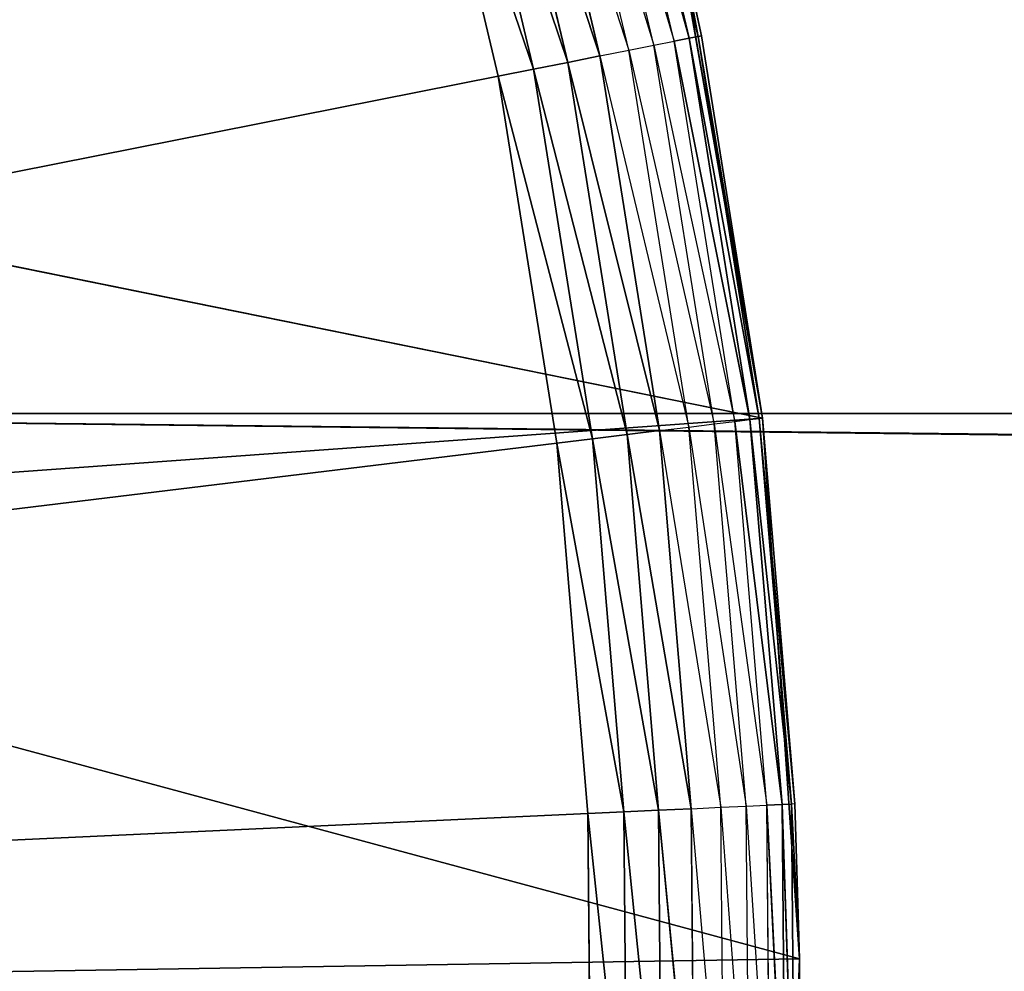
# Model space of a CAD drawing. Header units: centimetres. Extents: x 0.2 to 40.2, y 0.1 to 25.1.
# Tile 111 of 256: x 3.3246 to 3.4197, y 2.6319 to 2.7238. Entities that reach past the tile are written whole.
import ezdxf

# ---------------------------------------------------------------- set-up
doc = ezdxf.new("R2010")
doc.units = ezdxf.units.CM
doc.header["$LTSCALE"] = 2.54
doc.layers.get('0').update_dxf_attribs({"true_color": 0xff5454})

# ---------------------------------------------------------------- blocks, each defined once
blk = doc.blocks.new('P__ka _azienkowa 40cm.STL')
at = {"color": 0}
for p, q in [((3.389267, 2.722016, 2.643159), (3.380649, 2.758308, 2.643159)), ((3.380649, 2.758308, 2.643159), (3.390152, 2.722192, 2.646527)), ((3.380649, 2.758308, 2.643159), (3.390152, 2.722192, 2.646527)), ((3.389267, 2.722016, 2.643159), (3.380649, 2.758308, 2.643159)), ((3.390152, 2.722192, 2.646527), (3.381519, 2.758549, 2.646527)), ((3.390152, 2.722192, 2.646527), (3.381519, 2.758549, 2.646527)), ((3.38586, 2.721341, 2.637144), (3.377303, 2.75738, 2.637144)), ((3.377303, 2.75738, 2.637144), (3.387822, 2.721729, 2.64)), ((3.387822, 2.721729, 2.64), (3.379229, 2.757914, 2.64)), ((3.379229, 2.757914, 2.64), (3.389267, 2.722016, 2.643159)), ((3.379229, 2.757914, 2.64), (3.389267, 2.722016, 2.643159)), ((3.383443, 2.720861, 2.634679), (3.374927, 2.756721, 2.634679)), ((3.374927, 2.756721, 2.634679), (3.38586, 2.721341, 2.637144)), ((3.372175, 2.755958, 2.632679), (3.383443, 2.720861, 2.634679)), ((3.380641, 2.720306, 2.632679), (3.372175, 2.755958, 2.632679)), ((3.377542, 2.719691, 2.631206), (3.36913, 2.755113, 2.631206)), ((3.36913, 2.755113, 2.631206), (3.380641, 2.720306, 2.632679)), ((3.36913, 2.755113, 2.631206), (3.380641, 2.720306, 2.632679)), ((3.377542, 2.719691, 2.631206), (3.36913, 2.755113, 2.631206)), ((3.374239, 2.719036, 2.630304), (3.365886, 2.754213, 2.630304)), ((3.365886, 2.754213, 2.630304), (3.377542, 2.719691, 2.631206)), ((3.365886, 2.754213, 2.630304), (3.377542, 2.719691, 2.631206)), ((3.374239, 2.719036, 2.630304), (3.365886, 2.754213, 2.630304)), ((3.362539, 2.753285, 2.63), (3.370832, 2.718361, 2.63)), ((3.362539, 2.753285, 2.63), (3.370832, 2.718361, 2.63)), ((3.362539, 2.753285, 2.63), (3.374239, 2.719036, 2.630304)), ((3.362539, 2.753285, 2.63), (3.374239, 2.719036, 2.630304)), ((3.39045, 2.722251, 2.65), (3.387321, 2.736879, 2.83)), ((3.387321, 2.736879, 2.83), (3.396347, 2.685327, 2.83)), ((3.39045, 2.722251, 2.65), (3.387321, 2.736879, 2.83)), ((3.39045, 2.722251, 2.65), (3.387321, 2.736879, 2.65)), ((3.387321, 2.736879, 2.83), (3.396347, 2.685327, 2.83)), ((3.387321, 2.736879, 2.65), (3.390152, 2.722192, 2.646527)), ((3.389267, 2.722016, 2.643159), (3.390152, 2.722192, 2.646527)), ((3.389267, 2.722016, 2.643159), (3.390152, 2.722192, 2.646527)), ((3.39045, 2.722251, 2.65), (3.390152, 2.722192, 2.646527)), ((3.396347, 2.685327, 2.65), (3.390152, 2.722192, 2.646527)), ((3.396347, 2.685327, 2.65), (3.390152, 2.722192, 2.646527)), ((3.396045, 2.685291, 2.646527), (3.390152, 2.722192, 2.646527)), ((3.396045, 2.685291, 2.646527), (3.390152, 2.722192, 2.646527)), ((3.396347, 2.685327, 2.65), (3.39045, 2.722251, 2.65)), ((3.39045, 2.722251, 2.65), (3.396347, 2.685327, 2.83)), ((3.39045, 2.722251, 2.65), (3.396347, 2.685327, 2.83)), ((3.396347, 2.685327, 2.65), (3.39045, 2.722251, 2.65)), ((3.383443, 2.720861, 2.634679), (3.38586, 2.721341, 2.637144)), ((3.38586, 2.721341, 2.637144), (3.387822, 2.721729, 2.64)), ((3.391702, 2.684763, 2.637144), (3.38586, 2.721341, 2.637144)), ((3.38586, 2.721341, 2.637144), (3.393687, 2.685004, 2.64)), ((3.387822, 2.721729, 2.64), (3.389267, 2.722016, 2.643159)), ((3.387822, 2.721729, 2.64), (3.389267, 2.722016, 2.643159)), ((3.393687, 2.685004, 2.64), (3.387822, 2.721729, 2.64)), ((3.387822, 2.721729, 2.64), (3.395149, 2.685182, 2.643159)), ((3.387822, 2.721729, 2.64), (3.395149, 2.685182, 2.643159)), ((3.395149, 2.685182, 2.643159), (3.389267, 2.722016, 2.643159)), ((3.389267, 2.722016, 2.643159), (3.396045, 2.685291, 2.646527)), ((3.389267, 2.722016, 2.643159), (3.396045, 2.685291, 2.646527)), ((3.395149, 2.685182, 2.643159), (3.389267, 2.722016, 2.643159)), ((3.377542, 2.719691, 2.631206), (3.380641, 2.720306, 2.632679)), ((3.377542, 2.719691, 2.631206), (3.380641, 2.720306, 2.632679)), ((3.380641, 2.720306, 2.632679), (3.383443, 2.720861, 2.634679)), ((3.380641, 2.720306, 2.632679), (3.389254, 2.684465, 2.634679)), ((3.38642, 2.684121, 2.632679), (3.380641, 2.720306, 2.632679)), ((3.389254, 2.684465, 2.634679), (3.383443, 2.720861, 2.634679)), ((3.383443, 2.720861, 2.634679), (3.391702, 2.684763, 2.637144)), ((3.374239, 2.719036, 2.630304), (3.377542, 2.719691, 2.631206)), ((3.374239, 2.719036, 2.630304), (3.377542, 2.719691, 2.631206)), ((3.383283, 2.683739, 2.631206), (3.377542, 2.719691, 2.631206)), ((3.377542, 2.719691, 2.631206), (3.38642, 2.684121, 2.632679)), ((3.377542, 2.719691, 2.631206), (3.38642, 2.684121, 2.632679)), ((3.383283, 2.683739, 2.631206), (3.377542, 2.719691, 2.631206)), ((3.370832, 2.718361, 2.63), (2.899999, 2.625, 2.63)), ((3.370832, 2.718361, 2.63), (2.899999, 2.625, 2.63)), ((3.370832, 2.718361, 2.63), (3.374239, 2.719036, 2.630304)), ((3.370832, 2.718361, 2.63), (3.374239, 2.719036, 2.630304)), ((3.370832, 2.718361, 2.63), (3.376493, 2.682914, 2.63)), ((3.370832, 2.718361, 2.63), (3.376493, 2.682914, 2.63)), ((3.370832, 2.718361, 2.63), (3.37994, 2.683333, 2.630304)), ((3.370832, 2.718361, 2.63), (3.37994, 2.683333, 2.630304)), ((3.37994, 2.683333, 2.630304), (3.374239, 2.719036, 2.630304)), ((3.374239, 2.719036, 2.630304), (3.383283, 2.683739, 2.631206)), ((3.374239, 2.719036, 2.630304), (3.383283, 2.683739, 2.631206)), ((3.37994, 2.683333, 2.630304), (3.374239, 2.719036, 2.630304)), ((3.396347, 2.685327, 2.83), (3.237546, 2.717532, 2.83)), ((3.396347, 2.685327, 2.83), (3.237546, 2.717532, 2.83)), ((3.244682, 2.685777, 2.93), (37.155316, 2.685777, 2.93)), ((3.244682, 2.685777, 2.93), (37.155316, 2.685777, 2.93)), ((3.244682, 2.685777, 3.03), (37.380292, 2.296107, 3.03)), ((3.244682, 2.685777, 3.03), (37.380292, 2.296107, 3.03)), ((3.244682, 2.685777, 3.03), (37.439221, 2.280317, 3.03)), ((3.244682, 2.685777, 3.03), (37.439221, 2.280317, 3.03)), ((3.396347, 2.685327, 2.83), (3.246482, 2.674496, 2.83)), ((3.396347, 2.685327, 2.83), (3.246482, 2.674496, 2.83)), ((3.393687, 2.685004, 2.64), (3.395149, 2.685182, 2.643159)), ((3.393687, 2.685004, 2.64), (3.395149, 2.685182, 2.643159)), ((3.395149, 2.685182, 2.643159), (3.396045, 2.685291, 2.646527)), ((3.395149, 2.685182, 2.643159), (3.396045, 2.685291, 2.646527)), ((3.398262, 2.648011, 2.643159), (3.395149, 2.685182, 2.643159)), ((3.395149, 2.685182, 2.643159), (3.399163, 2.648052, 2.646527)), ((3.395149, 2.685182, 2.643159), (3.399163, 2.648052, 2.646527)), ((3.398262, 2.648011, 2.643159), (3.395149, 2.685182, 2.643159)), ((3.396347, 2.685327, 2.65), (3.396045, 2.685291, 2.646527)), ((3.396347, 2.685327, 2.65), (3.396045, 2.685291, 2.646527)), ((3.399467, 2.648067, 2.65), (3.396045, 2.685291, 2.646527)), ((3.399467, 2.648067, 2.65), (3.396045, 2.685291, 2.646527)), ((3.399163, 2.648052, 2.646527), (3.396045, 2.685291, 2.646527)), ((3.399163, 2.648052, 2.646527), (3.396045, 2.685291, 2.646527)), ((3.399467, 2.648067, 2.65), (3.396347, 2.685327, 2.83)), ((3.396347, 2.685327, 2.83), (3.399933, 2.633114, 2.83)), ((3.399467, 2.648067, 2.65), (3.396347, 2.685327, 2.65)), ((3.396347, 2.685327, 2.65), (3.396347, 2.685327, 2.83)), ((3.399467, 2.648067, 2.65), (3.396347, 2.685327, 2.83)), ((3.396347, 2.685327, 2.65), (3.396347, 2.685327, 2.83)), ((3.396347, 2.685327, 2.83), (3.399933, 2.633114, 2.83)), ((3.399467, 2.648067, 2.65), (3.396347, 2.685327, 2.65)), ((3.383283, 2.683739, 2.631206), (3.38642, 2.684121, 2.632679)), ((3.383283, 2.683739, 2.631206), (3.38642, 2.684121, 2.632679)), ((3.38642, 2.684121, 2.632679), (3.389254, 2.684465, 2.634679)), ((3.38642, 2.684121, 2.632679), (3.39233, 2.647737, 2.634679)), ((3.389478, 2.647605, 2.632679), (3.38642, 2.684121, 2.632679)), ((3.389254, 2.684465, 2.634679), (3.391702, 2.684763, 2.637144)), ((3.39233, 2.647737, 2.634679), (3.389254, 2.684465, 2.634679)), ((3.389254, 2.684465, 2.634679), (3.394793, 2.647851, 2.637144)), ((3.391702, 2.684763, 2.637144), (3.393687, 2.685004, 2.64)), ((3.394793, 2.647851, 2.637144), (3.391702, 2.684763, 2.637144)), ((3.391702, 2.684763, 2.637144), (3.39679, 2.647943, 2.64)), ((3.39679, 2.647943, 2.64), (3.393687, 2.685004, 2.64)), ((3.393687, 2.685004, 2.64), (3.398262, 2.648011, 2.643159)), ((3.393687, 2.685004, 2.64), (3.398262, 2.648011, 2.643159)), ((3.376493, 2.682914, 2.63), (3.37994, 2.683333, 2.630304)), ((3.376493, 2.682914, 2.63), (3.37994, 2.683333, 2.630304)), ((3.37994, 2.683333, 2.630304), (3.383283, 2.683739, 2.631206)), ((3.37994, 2.683333, 2.630304), (3.383283, 2.683739, 2.631206)), ((3.382957, 2.647304, 2.630304), (3.37994, 2.683333, 2.630304)), ((3.37994, 2.683333, 2.630304), (3.386321, 2.647459, 2.631206)), ((3.37994, 2.683333, 2.630304), (3.386321, 2.647459, 2.631206)), ((3.382957, 2.647304, 2.630304), (3.37994, 2.683333, 2.630304)), ((3.386321, 2.647459, 2.631206), (3.383283, 2.683739, 2.631206)), ((3.383283, 2.683739, 2.631206), (3.389478, 2.647605, 2.632679)), ((3.383283, 2.683739, 2.631206), (3.389478, 2.647605, 2.632679)), ((3.386321, 2.647459, 2.631206), (3.383283, 2.683739, 2.631206)), ((2.899999, 2.625, 2.63), (3.376493, 2.682914, 2.63)), ((2.899999, 2.625, 2.63), (3.376493, 2.682914, 2.63)), ((3.376493, 2.682914, 2.63), (3.379488, 2.647144, 2.63)), ((3.376493, 2.682914, 2.63), (3.379488, 2.647144, 2.63)), ((3.376493, 2.682914, 2.63), (3.382957, 2.647304, 2.630304)), ((3.376493, 2.682914, 2.63), (3.382957, 2.647304, 2.630304)), ((3.399933, 2.633114, 2.83), (3.246482, 2.674496, 2.83)), ((3.399933, 2.633114, 2.83), (3.246482, 2.674496, 2.83)), ((3.394793, 2.647851, 2.637144), (3.39679, 2.647943, 2.64)), ((3.39679, 2.647943, 2.64), (3.398262, 2.648011, 2.643159)), ((3.39679, 2.647943, 2.64), (3.398262, 2.648011, 2.643159)), ((3.397116, 2.610753, 2.64), (3.39679, 2.647943, 2.64)), ((3.39679, 2.647943, 2.64), (3.398588, 2.610711, 2.643159)), ((3.39679, 2.647943, 2.64), (3.398588, 2.610711, 2.643159)), ((3.398262, 2.648011, 2.643159), (3.399163, 2.648052, 2.646527)), ((3.398262, 2.648011, 2.643159), (3.399163, 2.648052, 2.646527)), ((3.398588, 2.610711, 2.643159), (3.398262, 2.648011, 2.643159)), ((3.398262, 2.648011, 2.643159), (3.39949, 2.610685, 2.646527)), ((3.398262, 2.648011, 2.643159), (3.39949, 2.610685, 2.646527)), ((3.398588, 2.610711, 2.643159), (3.398262, 2.648011, 2.643159)), ((3.399467, 2.648067, 2.65), (3.399163, 2.648052, 2.646527)), ((3.399933, 2.633114, 2.65), (3.399163, 2.648052, 2.646527)), ((3.39949, 2.610685, 2.646527), (3.399163, 2.648052, 2.646527)), ((3.39949, 2.610685, 2.646527), (3.399163, 2.648052, 2.646527)), ((3.399933, 2.633114, 2.65), (3.399467, 2.648067, 2.65)), ((3.399467, 2.648067, 2.65), (3.399933, 2.633114, 2.83)), ((3.399467, 2.648067, 2.65), (3.399933, 2.633114, 2.83)), ((3.379488, 2.647144, 2.63), (2.899999, 2.625, 2.63)), ((3.379488, 2.647144, 2.63), (2.899999, 2.625, 2.63)), ((3.379488, 2.647144, 2.63), (3.382957, 2.647304, 2.630304)), ((3.379488, 2.647144, 2.63), (3.382957, 2.647304, 2.630304)), ((3.379488, 2.647144, 2.63), (3.379802, 2.61125, 2.63)), ((3.379488, 2.647144, 2.63), (3.379802, 2.61125, 2.63)), ((3.379488, 2.647144, 2.63), (3.383274, 2.61115, 2.630304)), ((3.379488, 2.647144, 2.63), (3.383274, 2.61115, 2.630304)), ((3.382957, 2.647304, 2.630304), (3.386321, 2.647459, 2.631206)), ((3.382957, 2.647304, 2.630304), (3.386321, 2.647459, 2.631206)), ((3.383274, 2.61115, 2.630304), (3.382957, 2.647304, 2.630304)), ((3.382957, 2.647304, 2.630304), (3.38664, 2.611054, 2.631206)), ((3.382957, 2.647304, 2.630304), (3.38664, 2.611054, 2.631206)), ((3.383274, 2.61115, 2.630304), (3.382957, 2.647304, 2.630304)), ((3.386321, 2.647459, 2.631206), (3.389478, 2.647605, 2.632679)), ((3.386321, 2.647459, 2.631206), (3.389478, 2.647605, 2.632679)), ((3.38664, 2.611054, 2.631206), (3.386321, 2.647459, 2.631206)), ((3.386321, 2.647459, 2.631206), (3.389798, 2.610963, 2.632679)), ((3.386321, 2.647459, 2.631206), (3.389798, 2.610963, 2.632679)), ((3.38664, 2.611054, 2.631206), (3.386321, 2.647459, 2.631206)), ((3.389478, 2.647605, 2.632679), (3.39233, 2.647737, 2.634679)), ((3.389478, 2.647605, 2.632679), (3.392653, 2.610881, 2.634679)), ((3.389798, 2.610963, 2.632679), (3.389478, 2.647605, 2.632679)), ((3.39233, 2.647737, 2.634679), (3.394793, 2.647851, 2.637144)), ((3.392653, 2.610881, 2.634679), (3.39233, 2.647737, 2.634679)), ((3.39233, 2.647737, 2.634679), (3.395117, 2.610811, 2.637144)), ((3.395117, 2.610811, 2.637144), (3.394793, 2.647851, 2.637144)), ((3.394793, 2.647851, 2.637144), (3.397116, 2.610753, 2.64)), ((3.399933, 2.633114, 2.83), (3.249953, 2.63068, 2.83)), ((3.399933, 2.633114, 2.83), (3.249953, 2.63068, 2.83)), ((3.399933, 2.633114, 2.83), (3.398043, 2.580813, 2.83)), ((3.399933, 2.633114, 2.83), (3.398043, 2.580813, 2.83)), ((3.399933, 2.633114, 2.65), (3.39949, 2.610685, 2.646527)), ((3.399794, 2.610677, 2.65), (3.399933, 2.633114, 2.83)), ((3.399794, 2.610677, 2.65), (3.399933, 2.633114, 2.65)), ((3.399794, 2.610677, 2.65), (3.399933, 2.633114, 2.83)), ((3.399933, 2.633114, 2.65), (3.399933, 2.633114, 2.83)), ((3.399933, 2.633114, 2.65), (3.399933, 2.633114, 2.83))]:
    blk.add_line(p, q, dxfattribs=at)
mesh = blk.add_polyface(dxfattribs=at)
corners = [(40, 24.925, 3.03), (3.124975, 2.893116, 3.03), (37.155316, 2.685777, 3.03)]
mesh.append_faces([[corners[k] for k in face] for face in [(0, 1, 2)]], dxfattribs={"color": 0})
mesh = blk.add_polyface(dxfattribs=at)
corners = [(40, 8.125, 11.93), (0.399999, 8.125, 11.93), (40, 0.325, 11.93)]
mesh.append_faces([[corners[k] for k in face] for face in [(0, 1, 2)]], dxfattribs={"color": 0})
mesh = blk.add_polyface(dxfattribs=at)
corners = [(40, 0.325, 11.93), (0.399999, 8.125, 11.93), (0.399999, 0.325, 11.93)]
mesh.append_faces([[corners[k] for k in face] for face in [(0, 1, 2)]], dxfattribs={"color": 0})
mesh = blk.add_polyface(dxfattribs=at)
corners = [(40, 0.325, 11.83), (0.399999, 0.325, 11.83), (0.399999, 8.125, 11.83)]
mesh.append_faces([[corners[k] for k in face] for face in [(0, 1, 2)]], dxfattribs={"color": 0})
mesh = blk.add_polyface(dxfattribs=at)
corners = [(40, 0.325, 11.83), (0.399999, 8.125, 11.83), (40, 8.125, 11.83)]
mesh.append_faces([[corners[k] for k in face] for face in [(0, 1, 2)]], dxfattribs={"color": 0})
mesh = blk.add_polyface(dxfattribs=at)
corners = [(37.171109, 2.744707, 2.93), (37.155316, 2.685777, 2.93), (3.124975, 2.893116, 2.93)]
mesh.append_faces([[corners[k] for k in face] for face in [(0, 1, 2)]], dxfattribs={"color": 0})
mesh = blk.add_polyface(dxfattribs=at)
corners = [(37.155316, 2.685777, 2.93), (3.168115, 2.849975, 2.93), (3.124975, 2.893116, 2.93)]
mesh.append_faces([[corners[k] for k in face] for face in [(0, 1, 2)]], dxfattribs={"color": 0})
mesh = blk.add_polyface(dxfattribs=at)
corners = [(37.275616, 2.356389, 3.03), (37.231885, 2.400024, 3.03), (3.124975, 2.893116, 3.03)]
mesh.append_faces([[corners[k] for k in face] for face in [(0, 1, 2)]], dxfattribs={"color": 0})
mesh = blk.add_polyface(dxfattribs=at)
corners = [(37.231885, 2.400024, 3.03), (37.19689, 2.45, 3.03), (3.124975, 2.893116, 3.03)]
mesh.append_faces([[corners[k] for k in face] for face in [(0, 1, 2)]], dxfattribs={"color": 0})
mesh = blk.add_polyface(dxfattribs=at)
corners = [(37.19689, 2.45, 3.03), (37.171109, 2.505293, 3.03), (3.124975, 2.893116, 3.03)]
mesh.append_faces([[corners[k] for k in face] for face in [(0, 1, 2)]], dxfattribs={"color": 0})
mesh = blk.add_polyface(dxfattribs=at)
corners = [(37.171109, 2.505293, 3.03), (37.155316, 2.564223, 3.03), (3.124975, 2.893116, 3.03)]
mesh.append_faces([[corners[k] for k in face] for face in [(0, 1, 2)]], dxfattribs={"color": 0})
mesh = blk.add_polyface(dxfattribs=at)
corners = [(37.380292, 2.296107, 3.03), (3.124975, 2.893116, 3.03), (3.168115, 2.849975, 3.03)]
mesh.append_faces([[corners[k] for k in face] for face in [(0, 1, 2)]], dxfattribs={"color": 0})
mesh = blk.add_polyface(dxfattribs=at)
corners = [(37.380292, 2.296107, 3.03), (37.325, 2.321891, 3.03), (3.124975, 2.893116, 3.03)]
mesh.append_faces([[corners[k] for k in face] for face in [(0, 1, 2)]], dxfattribs={"color": 0})
mesh = blk.add_polyface(dxfattribs=at)
corners = [(37.325, 2.321891, 3.03), (37.275616, 2.356389, 3.03), (3.124975, 2.893116, 3.03)]
mesh.append_faces([[corners[k] for k in face] for face in [(0, 1, 2)]], dxfattribs={"color": 0})
mesh = blk.add_polyface(dxfattribs=at)
corners = [(37.155316, 2.564223, 3.03), (37.150003, 2.626672, 3.03), (3.124975, 2.893116, 3.03)]
mesh.append_faces([[corners[k] for k in face] for face in [(0, 1, 2)]], dxfattribs={"color": 0})
mesh = blk.add_polyface(dxfattribs=at)
corners = [(37.155316, 2.685777, 3.03), (3.124975, 2.893116, 3.03), (37.150003, 2.626672, 3.03)]
mesh.append_faces([[corners[k] for k in face] for face in [(0, 1, 2)]], dxfattribs={"color": 0})
mesh = blk.add_polyface(dxfattribs=at)
corners = [(3.338253, 2.82079, 2.63), (2.899999, 2.625, 2.63), (3.322396, 2.852993, 2.63)]
mesh.append_faces([[corners[k] for k in face] for face in [(0, 1, 2)]], dxfattribs={"color": 0})
mesh = blk.add_polyface(dxfattribs=at)
corners = [(37.155316, 2.685777, 2.93), (3.203107, 2.8, 2.93), (3.168115, 2.849975, 2.93)]
mesh.append_faces([[corners[k] for k in face] for face in [(0, 1, 2)]], dxfattribs={"color": 0})
mesh = blk.add_polyface(dxfattribs=at)
corners = [(37.380292, 2.296107, 3.03), (3.168115, 2.849975, 3.03), (3.20393, 2.798569, 3.03)]
mesh.append_faces([[corners[k] for k in face] for face in [(0, 1, 2)]], dxfattribs={"color": 0})
mesh = blk.add_polyface(dxfattribs=at)
corners = [(3.351659, 2.787492, 2.63), (2.899999, 2.625, 2.63), (3.338253, 2.82079, 2.63)]
mesh.append_faces([[corners[k] for k in face] for face in [(0, 1, 2)]], dxfattribs={"color": 0})
mesh = blk.add_polyface(dxfattribs=at)
corners = [(37.155316, 2.685777, 2.93), (3.228891, 2.744707, 2.93), (3.203107, 2.8, 2.93)]
mesh.append_faces([[corners[k] for k in face] for face in [(0, 1, 2)]], dxfattribs={"color": 0})
mesh = blk.add_polyface(dxfattribs=at)
corners = [(37.380292, 2.296107, 3.03), (3.20393, 2.798569, 3.03), (3.228891, 2.744707, 3.03)]
mesh.append_faces([[corners[k] for k in face] for face in [(0, 1, 2)]], dxfattribs={"color": 0})
mesh = blk.add_polyface(dxfattribs=at)
corners = [(3.362539, 2.753285, 2.63), (2.899999, 2.625, 2.63), (3.351659, 2.787492, 2.63)]
mesh.append_faces([[corners[k] for k in face] for face in [(0, 1, 2)]], dxfattribs={"color": 0})
mesh = blk.add_polyface(dxfattribs=at)
corners = [(3.372957, 2.787205, 2.83), (3.223287, 2.759108, 2.83), (3.237546, 2.717532, 2.83)]
mesh.append_faces([[corners[k] for k in face] for face in [(0, 1, 2)]], dxfattribs={"color": 0})
mesh = blk.add_polyface(dxfattribs=at)
corners = [(3.387321, 2.736879, 2.83), (3.372957, 2.787205, 2.83), (3.237546, 2.717532, 2.83)]
mesh.append_faces([[corners[k] for k in face] for face in [(0, 1, 2)]], dxfattribs={"color": 0})
mesh = blk.add_polyface(dxfattribs=at)
corners = [(3.380649, 2.758308, 2.643159), (3.389267, 2.722016, 2.643159), (3.379229, 2.757914, 2.64)]
mesh.append_faces([[corners[k] for k in face] for face in [(0, 1, 2)]], dxfattribs={"color": 0})
mesh = blk.add_polyface(dxfattribs=at)
corners = [(3.381519, 2.758549, 2.646527), (3.390152, 2.722192, 2.646527), (3.380649, 2.758308, 2.643159)]
mesh.append_faces([[corners[k] for k in face] for face in [(0, 1, 2)]], dxfattribs={"color": 0})
mesh = blk.add_polyface(dxfattribs=at)
corners = [(3.380649, 2.758308, 2.643159), (3.390152, 2.722192, 2.646527), (3.389267, 2.722016, 2.643159)]
mesh.append_faces([[corners[k] for k in face] for face in [(0, 1, 2)]], dxfattribs={"color": 0})
mesh = blk.add_polyface(dxfattribs=at)
corners = [(3.381519, 2.758549, 2.646527), (3.387321, 2.736879, 2.65), (3.390152, 2.722192, 2.646527)]
mesh.append_faces([[corners[k] for k in face] for face in [(0, 1, 2)]], dxfattribs={"color": 0})
mesh = blk.add_polyface(dxfattribs=at)
corners = [(3.379229, 2.757914, 2.64), (3.389267, 2.722016, 2.643159), (3.387822, 2.721729, 2.64)]
mesh.append_faces([[corners[k] for k in face] for face in [(0, 1, 2)]], dxfattribs={"color": 0})
mesh = blk.add_polyface(dxfattribs=at)
corners = [(3.380641, 2.720306, 2.632679), (3.36913, 2.755113, 2.631206), (3.372175, 2.755958, 2.632679)]
mesh.append_faces([[corners[k] for k in face] for face in [(0, 1, 2)]], dxfattribs={"color": 0})
mesh = blk.add_polyface(dxfattribs=at)
corners = [(3.377542, 2.719691, 2.631206), (3.365886, 2.754213, 2.630304), (3.36913, 2.755113, 2.631206)]
mesh.append_faces([[corners[k] for k in face] for face in [(0, 1, 2)]], dxfattribs={"color": 0})
mesh = blk.add_polyface(dxfattribs=at)
corners = [(3.380641, 2.720306, 2.632679), (3.377542, 2.719691, 2.631206), (3.36913, 2.755113, 2.631206)]
mesh.append_faces([[corners[k] for k in face] for face in [(0, 1, 2)]], dxfattribs={"color": 0})
mesh = blk.add_polyface(dxfattribs=at)
corners = [(3.374239, 2.719036, 2.630304), (3.362539, 2.753285, 2.63), (3.365886, 2.754213, 2.630304)]
mesh.append_faces([[corners[k] for k in face] for face in [(0, 1, 2)]], dxfattribs={"color": 0})
mesh = blk.add_polyface(dxfattribs=at)
corners = [(3.377542, 2.719691, 2.631206), (3.374239, 2.719036, 2.630304), (3.365886, 2.754213, 2.630304)]
mesh.append_faces([[corners[k] for k in face] for face in [(0, 1, 2)]], dxfattribs={"color": 0})
mesh = blk.add_polyface(dxfattribs=at)
corners = [(3.370832, 2.718361, 2.63), (2.899999, 2.625, 2.63), (3.362539, 2.753285, 2.63)]
mesh.append_faces([[corners[k] for k in face] for face in [(0, 1, 2)]], dxfattribs={"color": 0})
mesh = blk.add_polyface(dxfattribs=at)
corners = [(3.374239, 2.719036, 2.630304), (3.370832, 2.718361, 2.63), (3.362539, 2.753285, 2.63)]
mesh.append_faces([[corners[k] for k in face] for face in [(0, 1, 2)]], dxfattribs={"color": 0})
mesh = blk.add_polyface(dxfattribs=at)
corners = [(37.155316, 2.685777, 2.93), (3.244682, 2.685777, 2.93), (3.228891, 2.744707, 2.93)]
mesh.append_faces([[corners[k] for k in face] for face in [(0, 1, 2)]], dxfattribs={"color": 0})
mesh = blk.add_polyface(dxfattribs=at)
corners = [(37.380292, 2.296107, 3.03), (3.228891, 2.744707, 3.03), (3.244682, 2.685777, 3.03)]
mesh.append_faces([[corners[k] for k in face] for face in [(0, 1, 2)]], dxfattribs={"color": 0})
mesh = blk.add_polyface(dxfattribs=at)
corners = [(3.396347, 2.685327, 2.83), (3.387321, 2.736879, 2.83), (3.237546, 2.717532, 2.83)]
mesh.append_faces([[corners[k] for k in face] for face in [(0, 1, 2)]], dxfattribs={"color": 0})
mesh = blk.add_polyface(dxfattribs=at)
corners = [(3.387321, 2.736879, 2.83), (3.396347, 2.685327, 2.83), (3.39045, 2.722251, 2.65)]
mesh.append_faces([[corners[k] for k in face] for face in [(0, 1, 2)]], dxfattribs={"color": 0})
mesh = blk.add_polyface(dxfattribs=at)
corners = [(3.387321, 2.736879, 2.83), (3.39045, 2.722251, 2.65), (3.387321, 2.736879, 2.65)]
mesh.append_faces([[corners[k] for k in face] for face in [(0, 1, 2)]], dxfattribs={"color": 0})
mesh = blk.add_polyface(dxfattribs=at)
corners = [(3.390152, 2.722192, 2.646527), (3.396045, 2.685291, 2.646527), (3.389267, 2.722016, 2.643159)]
mesh.append_faces([[corners[k] for k in face] for face in [(0, 1, 2)]], dxfattribs={"color": 0})
mesh = blk.add_polyface(dxfattribs=at)
corners = [(3.39045, 2.722251, 2.65), (3.396347, 2.685327, 2.65), (3.390152, 2.722192, 2.646527)]
mesh.append_faces([[corners[k] for k in face] for face in [(0, 1, 2)]], dxfattribs={"color": 0})
mesh = blk.add_polyface(dxfattribs=at)
corners = [(3.390152, 2.722192, 2.646527), (3.396347, 2.685327, 2.65), (3.396045, 2.685291, 2.646527)]
mesh.append_faces([[corners[k] for k in face] for face in [(0, 1, 2)]], dxfattribs={"color": 0})
mesh = blk.add_polyface(dxfattribs=at)
corners = [(3.39045, 2.722251, 2.65), (3.396347, 2.685327, 2.83), (3.396347, 2.685327, 2.65)]
mesh.append_faces([[corners[k] for k in face] for face in [(0, 1, 2)]], dxfattribs={"color": 0})
mesh = blk.add_polyface(dxfattribs=at)
corners = [(3.389267, 2.722016, 2.643159), (3.395149, 2.685182, 2.643159), (3.387822, 2.721729, 2.64)]
mesh.append_faces([[corners[k] for k in face] for face in [(0, 1, 2)]], dxfattribs={"color": 0})
mesh = blk.add_polyface(dxfattribs=at)
corners = [(3.387822, 2.721729, 2.64), (3.395149, 2.685182, 2.643159), (3.393687, 2.685004, 2.64)]
mesh.append_faces([[corners[k] for k in face] for face in [(0, 1, 2)]], dxfattribs={"color": 0})
mesh = blk.add_polyface(dxfattribs=at)
corners = [(3.389267, 2.722016, 2.643159), (3.396045, 2.685291, 2.646527), (3.395149, 2.685182, 2.643159)]
mesh.append_faces([[corners[k] for k in face] for face in [(0, 1, 2)]], dxfattribs={"color": 0})
mesh = blk.add_polyface(dxfattribs=at)
corners = [(3.38642, 2.684121, 2.632679), (3.377542, 2.719691, 2.631206), (3.380641, 2.720306, 2.632679)]
mesh.append_faces([[corners[k] for k in face] for face in [(0, 1, 2)]], dxfattribs={"color": 0})
mesh = blk.add_polyface(dxfattribs=at)
corners = [(3.383283, 2.683739, 2.631206), (3.374239, 2.719036, 2.630304), (3.377542, 2.719691, 2.631206)]
mesh.append_faces([[corners[k] for k in face] for face in [(0, 1, 2)]], dxfattribs={"color": 0})
mesh = blk.add_polyface(dxfattribs=at)
corners = [(3.38642, 2.684121, 2.632679), (3.383283, 2.683739, 2.631206), (3.377542, 2.719691, 2.631206)]
mesh.append_faces([[corners[k] for k in face] for face in [(0, 1, 2)]], dxfattribs={"color": 0})
mesh = blk.add_polyface(dxfattribs=at)
corners = [(3.376493, 2.682914, 2.63), (2.899999, 2.625, 2.63), (3.370832, 2.718361, 2.63)]
mesh.append_faces([[corners[k] for k in face] for face in [(0, 1, 2)]], dxfattribs={"color": 0})
mesh = blk.add_polyface(dxfattribs=at)
corners = [(3.37994, 2.683333, 2.630304), (3.370832, 2.718361, 2.63), (3.374239, 2.719036, 2.630304)]
mesh.append_faces([[corners[k] for k in face] for face in [(0, 1, 2)]], dxfattribs={"color": 0})
mesh = blk.add_polyface(dxfattribs=at)
corners = [(3.37994, 2.683333, 2.630304), (3.376493, 2.682914, 2.63), (3.370832, 2.718361, 2.63)]
mesh.append_faces([[corners[k] for k in face] for face in [(0, 1, 2)]], dxfattribs={"color": 0})
mesh = blk.add_polyface(dxfattribs=at)
corners = [(3.383283, 2.683739, 2.631206), (3.37994, 2.683333, 2.630304), (3.374239, 2.719036, 2.630304)]
mesh.append_faces([[corners[k] for k in face] for face in [(0, 1, 2)]], dxfattribs={"color": 0})
mesh = blk.add_polyface(dxfattribs=at)
corners = [(3.396347, 2.685327, 2.83), (3.237546, 2.717532, 2.83), (3.246482, 2.674496, 2.83)]
mesh.append_faces([[corners[k] for k in face] for face in [(0, 1, 2)]], dxfattribs={"color": 0})
mesh = blk.add_polyface(dxfattribs=at)
corners = [(37.155316, 2.685777, 2.93), (3.25, 2.625, 2.93), (3.244682, 2.685777, 2.93)]
mesh.append_faces([[corners[k] for k in face] for face in [(0, 1, 2)]], dxfattribs={"color": 0})
mesh = blk.add_polyface(dxfattribs=at)
corners = [(37.439221, 2.280317, 3.03), (37.380292, 2.296107, 3.03), (3.244682, 2.685777, 3.03)]
mesh.append_faces([[corners[k] for k in face] for face in [(0, 1, 2)]], dxfattribs={"color": 0})
mesh = blk.add_polyface(dxfattribs=at)
corners = [(37.439221, 2.280317, 3.03), (3.244682, 2.685777, 3.03), (3.25, 2.625, 3.03)]
mesh.append_faces([[corners[k] for k in face] for face in [(0, 1, 2)]], dxfattribs={"color": 0})
mesh = blk.add_polyface(dxfattribs=at)
corners = [(3.399933, 2.633114, 2.83), (3.396347, 2.685327, 2.83), (3.246482, 2.674496, 2.83)]
mesh.append_faces([[corners[k] for k in face] for face in [(0, 1, 2)]], dxfattribs={"color": 0})
mesh = blk.add_polyface(dxfattribs=at)
corners = [(37.155316, 2.685777, 2.93), (37.15, 2.625, 2.93), (3.25, 2.625, 2.93)]
mesh.append_faces([[corners[k] for k in face] for face in [(0, 1, 2)]], dxfattribs={"color": 0})
mesh = blk.add_polyface(dxfattribs=at)
corners = [(3.395149, 2.685182, 2.643159), (3.398262, 2.648011, 2.643159), (3.393687, 2.685004, 2.64)]
mesh.append_faces([[corners[k] for k in face] for face in [(0, 1, 2)]], dxfattribs={"color": 0})
mesh = blk.add_polyface(dxfattribs=at)
corners = [(3.396045, 2.685291, 2.646527), (3.399163, 2.648052, 2.646527), (3.395149, 2.685182, 2.643159)]
mesh.append_faces([[corners[k] for k in face] for face in [(0, 1, 2)]], dxfattribs={"color": 0})
mesh = blk.add_polyface(dxfattribs=at)
corners = [(3.395149, 2.685182, 2.643159), (3.399163, 2.648052, 2.646527), (3.398262, 2.648011, 2.643159)]
mesh.append_faces([[corners[k] for k in face] for face in [(0, 1, 2)]], dxfattribs={"color": 0})
mesh = blk.add_polyface(dxfattribs=at)
corners = [(3.396347, 2.685327, 2.65), (3.399467, 2.648067, 2.65), (3.396045, 2.685291, 2.646527)]
mesh.append_faces([[corners[k] for k in face] for face in [(0, 1, 2)]], dxfattribs={"color": 0})
mesh = blk.add_polyface(dxfattribs=at)
corners = [(3.396045, 2.685291, 2.646527), (3.399467, 2.648067, 2.65), (3.399163, 2.648052, 2.646527)]
mesh.append_faces([[corners[k] for k in face] for face in [(0, 1, 2)]], dxfattribs={"color": 0})
mesh = blk.add_polyface(dxfattribs=at)
corners = [(3.396347, 2.685327, 2.83), (3.399933, 2.633114, 2.83), (3.399467, 2.648067, 2.65)]
mesh.append_faces([[corners[k] for k in face] for face in [(0, 1, 2)]], dxfattribs={"color": 0})
mesh = blk.add_polyface(dxfattribs=at)
corners = [(3.396347, 2.685327, 2.83), (3.399467, 2.648067, 2.65), (3.396347, 2.685327, 2.65)]
mesh.append_faces([[corners[k] for k in face] for face in [(0, 1, 2)]], dxfattribs={"color": 0})
mesh = blk.add_polyface(dxfattribs=at)
corners = [(3.389478, 2.647605, 2.632679), (3.383283, 2.683739, 2.631206), (3.38642, 2.684121, 2.632679)]
mesh.append_faces([[corners[k] for k in face] for face in [(0, 1, 2)]], dxfattribs={"color": 0})
mesh = blk.add_polyface(dxfattribs=at)
corners = [(3.393687, 2.685004, 2.64), (3.398262, 2.648011, 2.643159), (3.39679, 2.647943, 2.64)]
mesh.append_faces([[corners[k] for k in face] for face in [(0, 1, 2)]], dxfattribs={"color": 0})
mesh = blk.add_polyface(dxfattribs=at)
corners = [(3.382957, 2.647304, 2.630304), (3.376493, 2.682914, 2.63), (3.37994, 2.683333, 2.630304)]
mesh.append_faces([[corners[k] for k in face] for face in [(0, 1, 2)]], dxfattribs={"color": 0})
mesh = blk.add_polyface(dxfattribs=at)
corners = [(3.386321, 2.647459, 2.631206), (3.37994, 2.683333, 2.630304), (3.383283, 2.683739, 2.631206)]
mesh.append_faces([[corners[k] for k in face] for face in [(0, 1, 2)]], dxfattribs={"color": 0})
mesh = blk.add_polyface(dxfattribs=at)
corners = [(3.386321, 2.647459, 2.631206), (3.382957, 2.647304, 2.630304), (3.37994, 2.683333, 2.630304)]
mesh.append_faces([[corners[k] for k in face] for face in [(0, 1, 2)]], dxfattribs={"color": 0})
mesh = blk.add_polyface(dxfattribs=at)
corners = [(3.389478, 2.647605, 2.632679), (3.386321, 2.647459, 2.631206), (3.383283, 2.683739, 2.631206)]
mesh.append_faces([[corners[k] for k in face] for face in [(0, 1, 2)]], dxfattribs={"color": 0})
mesh = blk.add_polyface(dxfattribs=at)
corners = [(3.379488, 2.647144, 2.63), (2.899999, 2.625, 2.63), (3.376493, 2.682914, 2.63)]
mesh.append_faces([[corners[k] for k in face] for face in [(0, 1, 2)]], dxfattribs={"color": 0})
mesh = blk.add_polyface(dxfattribs=at)
corners = [(3.382957, 2.647304, 2.630304), (3.379488, 2.647144, 2.63), (3.376493, 2.682914, 2.63)]
mesh.append_faces([[corners[k] for k in face] for face in [(0, 1, 2)]], dxfattribs={"color": 0})
mesh = blk.add_polyface(dxfattribs=at)
corners = [(3.399933, 2.633114, 2.83), (3.246482, 2.674496, 2.83), (3.249953, 2.63068, 2.83)]
mesh.append_faces([[corners[k] for k in face] for face in [(0, 1, 2)]], dxfattribs={"color": 0})
mesh = blk.add_polyface(dxfattribs=at)
corners = [(3.398262, 2.648011, 2.643159), (3.398588, 2.610711, 2.643159), (3.39679, 2.647943, 2.64)]
mesh.append_faces([[corners[k] for k in face] for face in [(0, 1, 2)]], dxfattribs={"color": 0})
mesh = blk.add_polyface(dxfattribs=at)
corners = [(3.39679, 2.647943, 2.64), (3.398588, 2.610711, 2.643159), (3.397116, 2.610753, 2.64)]
mesh.append_faces([[corners[k] for k in face] for face in [(0, 1, 2)]], dxfattribs={"color": 0})
mesh = blk.add_polyface(dxfattribs=at)
corners = [(3.399163, 2.648052, 2.646527), (3.39949, 2.610685, 2.646527), (3.398262, 2.648011, 2.643159)]
mesh.append_faces([[corners[k] for k in face] for face in [(0, 1, 2)]], dxfattribs={"color": 0})
mesh = blk.add_polyface(dxfattribs=at)
corners = [(3.398262, 2.648011, 2.643159), (3.39949, 2.610685, 2.646527), (3.398588, 2.610711, 2.643159)]
mesh.append_faces([[corners[k] for k in face] for face in [(0, 1, 2)]], dxfattribs={"color": 0})
mesh = blk.add_polyface(dxfattribs=at)
corners = [(3.399163, 2.648052, 2.646527), (3.399933, 2.633114, 2.65), (3.39949, 2.610685, 2.646527)]
mesh.append_faces([[corners[k] for k in face] for face in [(0, 1, 2)]], dxfattribs={"color": 0})
mesh = blk.add_polyface(dxfattribs=at)
corners = [(3.399467, 2.648067, 2.65), (3.399933, 2.633114, 2.83), (3.399933, 2.633114, 2.65)]
mesh.append_faces([[corners[k] for k in face] for face in [(0, 1, 2)]], dxfattribs={"color": 0})
mesh = blk.add_polyface(dxfattribs=at)
corners = [(3.379802, 2.61125, 2.63), (2.899999, 2.625, 2.63), (3.379488, 2.647144, 2.63)]
mesh.append_faces([[corners[k] for k in face] for face in [(0, 1, 2)]], dxfattribs={"color": 0})
mesh = blk.add_polyface(dxfattribs=at)
corners = [(3.383274, 2.61115, 2.630304), (3.379488, 2.647144, 2.63), (3.382957, 2.647304, 2.630304)]
mesh.append_faces([[corners[k] for k in face] for face in [(0, 1, 2)]], dxfattribs={"color": 0})
mesh = blk.add_polyface(dxfattribs=at)
corners = [(3.383274, 2.61115, 2.630304), (3.379802, 2.61125, 2.63), (3.379488, 2.647144, 2.63)]
mesh.append_faces([[corners[k] for k in face] for face in [(0, 1, 2)]], dxfattribs={"color": 0})
mesh = blk.add_polyface(dxfattribs=at)
corners = [(3.38664, 2.611054, 2.631206), (3.382957, 2.647304, 2.630304), (3.386321, 2.647459, 2.631206)]
mesh.append_faces([[corners[k] for k in face] for face in [(0, 1, 2)]], dxfattribs={"color": 0})
mesh = blk.add_polyface(dxfattribs=at)
corners = [(3.38664, 2.611054, 2.631206), (3.383274, 2.61115, 2.630304), (3.382957, 2.647304, 2.630304)]
mesh.append_faces([[corners[k] for k in face] for face in [(0, 1, 2)]], dxfattribs={"color": 0})
mesh = blk.add_polyface(dxfattribs=at)
corners = [(3.389798, 2.610963, 2.632679), (3.386321, 2.647459, 2.631206), (3.389478, 2.647605, 2.632679)]
mesh.append_faces([[corners[k] for k in face] for face in [(0, 1, 2)]], dxfattribs={"color": 0})
mesh = blk.add_polyface(dxfattribs=at)
corners = [(3.389798, 2.610963, 2.632679), (3.38664, 2.611054, 2.631206), (3.386321, 2.647459, 2.631206)]
mesh.append_faces([[corners[k] for k in face] for face in [(0, 1, 2)]], dxfattribs={"color": 0})
mesh = blk.add_polyface(dxfattribs=at)
corners = [(3.399933, 2.633114, 2.83), (3.249953, 2.63068, 2.83), (3.398043, 2.580813, 2.83)]
mesh.append_faces([[corners[k] for k in face] for face in [(0, 1, 2)]], dxfattribs={"color": 0})
mesh = blk.add_polyface(dxfattribs=at)
corners = [(3.399933, 2.633114, 2.83), (3.398043, 2.580813, 2.83), (3.399794, 2.610677, 2.65)]
mesh.append_faces([[corners[k] for k in face] for face in [(0, 1, 2)]], dxfattribs={"color": 0})
mesh = blk.add_polyface(dxfattribs=at)
corners = [(3.399933, 2.633114, 2.83), (3.399794, 2.610677, 2.65), (3.399933, 2.633114, 2.65)]
mesh.append_faces([[corners[k] for k in face] for face in [(0, 1, 2)]], dxfattribs={"color": 0})

msp = doc.modelspace()

# ---------------------------------------------------------------- block references
at = {"color": 0}
msp.add_blockref('P__ka _azienkowa 40cm.STL', (0, 0), dxfattribs=at)

doc.saveas('drawing.dxf')
